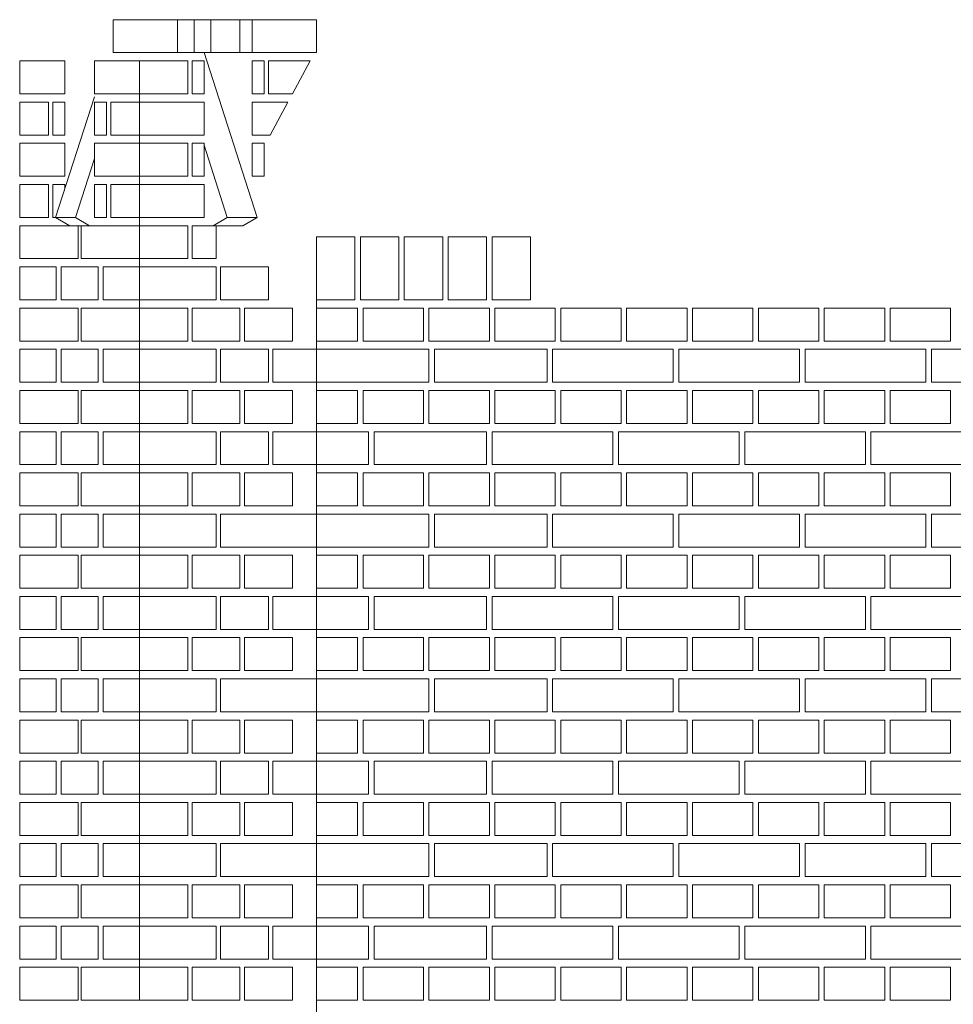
# Model space of a CAD drawing. Header units: millimetres. Extents: x -37887 to 94344, y -69777 to 116976.
# Tile 185 of 205: x 30231 to 31932, y 111678 to 113470. Entities that reach past the tile are written whole.
import ezdxf

# ---------------------------------------------------------------- set-up
doc = ezdxf.new("R2010")
doc.units = ezdxf.units.MM
doc.layers.add('02_odbudowa', color=7, linetype='Continuous', lineweight=30)
doc.layers.add('inwentarka dominiki', color=1, linetype='Continuous', lineweight=13)

# ---------------------------------------------------------------- blocks, each defined once
blk = doc.blocks.new('A$C548F19F9')
at = {"layer": 'inwentarka dominiki'}
for p, q in [((31651.7, 6316.6), (31591.5, 6316.6)), ((31621.6, 6256.6), (31621.6, 6316.6)), ((31651.7, 6256.6), (31591.5, 6256.6)), ((31639.6, 6256.6), (31736.3, 5956.6)), ((31522.3, 4531.6), (31522.3, 6241.6)), ((31439.9, 6176.1), (31369.1, 5956.6)), ((31639.6, 6087.9), (31681.9, 5956.6)), ((31439.9, 6063.7), (31405.4, 5956.6)), ((31369.1, 5956.6), (31405.4, 5956.6)), ((31369.1, 5956.6), (31395, 5941.6)), ((31405.4, 5956.6), (31431.2, 5941.6)), ((31681.9, 5956.6), (31656.1, 5941.6)), ((31736.3, 5956.6), (31681.9, 5956.6)), ((31736.3, 5956.6), (31710.5, 5941.6)), ((31395, 5941.6), (31431.2, 5941.6)), ((31710.5, 5941.6), (31656.1, 5941.6)), ((31844.3, 1591.6), (31844.3, 5921.6)), ((31844.3, 5921.6), (31914.3, 5921.6)), ((31844.3, 5921.6), (31844.3, 5806.6)), ((31914.3, 5921.6), (31914.3, 5806.6)), ((31924.3, 5921.6), (31994.3, 5921.6)), ((31924.3, 5921.6), (31924.3, 5806.6)), ((31994.3, 5921.6), (31994.3, 5806.6)), ((32004.3, 5921.6), (32074.3, 5921.6)), ((32004.3, 5921.6), (32004.3, 5806.6)), ((32074.3, 5921.6), (32074.3, 5806.6)), ((32084.3, 5921.6), (32154.3, 5921.6)), ((32084.3, 5921.6), (32084.3, 5806.6)), ((32154.3, 5921.6), (32154.3, 5806.6)), ((32164.3, 5921.6), (32234.3, 5921.6)), ((32164.3, 5921.6), (32164.3, 5806.6)), ((32234.3, 5921.6), (32234.3, 5806.6)), ((31844.3, 5806.6), (31914.3, 5806.6)), ((31924.3, 5806.6), (31994.3, 5806.6)), ((32004.3, 5806.6), (32074.3, 5806.6)), ((32084.3, 5806.6), (32154.3, 5806.6)), ((32164.3, 5806.6), (32234.3, 5806.6))]:
    blk.add_line(p, q, dxfattribs=at)
for points in [[(31474.2, 6256.6), (31474.2, 6316.6), (31591.5, 6316.6), (31591.5, 6256.6), (31474.2, 6256.6)], [(31651.7, 6256.6), (31705.1, 6256.6), (31705.1, 6316.6), (31651.7, 6316.6), (31651.7, 6256.6)], [(31705.1, 6256.6), (31727, 6256.6), (31727, 6316.6), (31705.1, 6316.6), (31705.1, 6256.6)], [(31844.3, 6256.6), (31844.3, 6316.6), (31727, 6316.6), (31727, 6256.6), (31844.3, 6256.6)], [(31386.3, 6181.6), (31386.3, 6241.6), (31303.9, 6241.6), (31303.9, 6181.6), (31386.3, 6181.6)], [(31439.9, 6181.6), (31439.9, 6241.6), (31522.3, 6241.6), (31522.3, 6181.6), (31439.9, 6181.6)], [(31609.8, 6181.6), (31522.3, 6181.6), (31522.3, 6241.6), (31609.8, 6241.6), (31609.8, 6181.6)], [(31639.6, 6181.6), (31617.7, 6181.6), (31617.7, 6241.6), (31639.6, 6241.6), (31639.6, 6181.6)], [(31727, 6181.6), (31748.9, 6181.6), (31748.9, 6241.6), (31727, 6241.6), (31727, 6181.6)], [(31756.8, 6181.6), (31800.5, 6181.6), (31832.7, 6241.6), (31756.8, 6241.6), (31756.8, 6181.6)], [(31356.5, 6166.6), (31303.9, 6166.6), (31303.9, 6106.6), (31356.5, 6106.6), (31356.5, 6166.6)], [(31386.3, 6106.6), (31364.4, 6106.6), (31364.4, 6166.6), (31386.3, 6166.6), (31386.3, 6106.6)], [(31439.9, 6106.6), (31461.8, 6106.6), (31461.8, 6166.6), (31439.9, 6166.6), (31439.9, 6106.6)], [(31469.7, 6166.6), (31522.3, 6166.6), (31522.3, 6106.6), (31469.7, 6106.6), (31469.7, 6166.6)], [(31522.3, 6106.6), (31522.3, 6166.6), (31639.6, 6166.6), (31639.6, 6106.6), (31522.3, 6106.6)], [(31760.3, 6106.6), (31792.5, 6166.6), (31727, 6166.6), (31727, 6106.6), (31760.3, 6106.6)], [(31386.3, 6031.6), (31386.3, 6091.6), (31303.9, 6091.6), (31303.9, 6031.6), (31386.3, 6031.6)], [(31439.9, 6031.6), (31439.9, 6091.6), (31522.3, 6091.6), (31522.3, 6031.6), (31439.9, 6031.6)], [(31609.8, 6031.6), (31522.3, 6031.6), (31522.3, 6091.6), (31609.8, 6091.6), (31609.8, 6031.6)], [(31639.6, 6031.6), (31617.7, 6031.6), (31617.7, 6091.6), (31639.6, 6091.6), (31639.6, 6031.6)], [(31727, 6031.6), (31748.9, 6031.6), (31748.9, 6091.6), (31727, 6091.6), (31727, 6031.6)], [(31356.5, 6016.6), (31303.9, 6016.6), (31303.9, 5956.6), (31356.5, 5956.6), (31356.5, 6016.6)], [(31386.3, 5956.6), (31364.4, 5956.6), (31364.4, 6016.6), (31386.3, 6016.6), (31386.3, 6009.8)], [(31439.9, 5956.6), (31461.8, 5956.6), (31461.8, 6016.6), (31439.9, 6016.6), (31439.9, 5956.6)], [(31469.7, 6016.6), (31522.3, 6016.6), (31522.3, 5956.6), (31469.7, 5956.6), (31469.7, 6016.6)], [(31522.3, 5956.6), (31522.3, 6016.6), (31639.6, 6016.6), (31639.6, 5956.6), (31522.3, 5956.6)], [(31303.9, 5881.6), (31303.9, 5941.6), (31410.1, 5941.6), (31410.1, 5881.6), (31303.9, 5881.6)], [(31416.1, 5881.6), (31416.1, 5941.6), (31522.3, 5941.6), (31522.3, 5881.6), (31416.1, 5881.6)], [(31609.8, 5881.6), (31522.3, 5881.6), (31522.3, 5941.6), (31609.8, 5941.6), (31609.8, 5881.6)], [(31661.4, 5881.6), (31617.7, 5881.6), (31617.7, 5941.6), (31661.4, 5941.6), (31661.4, 5881.6)], [(31303.9, 5866.6), (31370.6, 5866.6), (31370.6, 5806.6), (31303.9, 5806.6), (31303.9, 5866.6)], [(31379.7, 5866.6), (31446.5, 5866.6), (31446.5, 5806.6), (31379.7, 5806.6), (31379.7, 5866.6)], [(31455.6, 5866.6), (31522.3, 5866.6), (31522.3, 5806.6), (31455.6, 5806.6), (31455.6, 5866.6)], [(31522.3, 5806.6), (31522.3, 5866.6), (31661.4, 5866.6), (31661.4, 5806.6), (31522.3, 5806.6)], [(31756.8, 5806.6), (31669.4, 5806.6), (31669.4, 5866.6), (31756.8, 5866.6), (31756.8, 5806.6)], [(31303.9, 5731.6), (31303.9, 5791.6), (31410.1, 5791.6), (31410.1, 5731.6), (31303.9, 5731.6)], [(31416.1, 5731.6), (31416.1, 5791.6), (31522.3, 5791.6), (31522.3, 5731.6), (31416.1, 5731.6)], [(31609.8, 5731.6), (31522.3, 5731.6), (31522.3, 5791.6), (31609.8, 5791.6), (31609.8, 5731.6)], [(31705.1, 5731.6), (31617.7, 5731.6), (31617.7, 5791.6), (31705.1, 5791.6), (31705.1, 5731.6)], [(31800.5, 5731.6), (31713.1, 5731.6), (31713.1, 5791.6), (31800.5, 5791.6), (31800.5, 5731.6)], [(31919.3, 5791.6), (31919.3, 5731.6), (31844.3, 5731.6), (31844.3, 5791.6), (31919.3, 5791.6)], [(32039.3, 5791.6), (32039.3, 5731.6), (31929.3, 5731.6), (31929.3, 5791.6), (32039.3, 5791.6)], [(32159.3, 5791.6), (32159.3, 5731.6), (32049.3, 5731.6), (32049.3, 5791.6), (32159.3, 5791.6)], [(32279.3, 5791.6), (32279.3, 5731.6), (32169.3, 5731.6), (32169.3, 5791.6), (32279.3, 5791.6)], [(32399.3, 5791.6), (32399.3, 5731.6), (32289.3, 5731.6), (32289.3, 5791.6), (32399.3, 5791.6)], [(32519.3, 5791.6), (32519.3, 5731.6), (32409.3, 5731.6), (32409.3, 5791.6), (32519.3, 5791.6)], [(32639.3, 5791.6), (32639.3, 5731.6), (32529.3, 5731.6), (32529.3, 5791.6), (32639.3, 5791.6)], [(32759.3, 5791.6), (32759.3, 5731.6), (32649.3, 5731.6), (32649.3, 5791.6), (32759.3, 5791.6)], [(32879.3, 5791.6), (32879.3, 5731.6), (32769.3, 5731.6), (32769.3, 5791.6), (32879.3, 5791.6)], [(32999.3, 5791.6), (32999.3, 5731.6), (32889.3, 5731.6), (32889.3, 5791.6), (32999.3, 5791.6)], [(31303.9, 5716.6), (31370.6, 5716.6), (31370.6, 5656.6), (31303.9, 5656.6), (31303.9, 5716.6)], [(31379.7, 5716.6), (31446.5, 5716.6), (31446.5, 5656.6), (31379.7, 5656.6), (31379.7, 5716.6)], [(31455.6, 5716.6), (31522.3, 5716.6), (31522.3, 5656.6), (31455.6, 5656.6), (31455.6, 5716.6)], [(31522.3, 5656.6), (31522.3, 5716.6), (31661.4, 5716.6), (31661.4, 5656.6), (31522.3, 5656.6)], [(31756.8, 5656.6), (31669.4, 5656.6), (31669.4, 5716.6), (31756.8, 5716.6), (31756.8, 5656.6)], [(31844.3, 5656.6), (31764.8, 5656.6), (31764.8, 5716.6), (31844.3, 5716.6), (31844.3, 5656.6)], [(32049.3, 5716.6), (32049.3, 5656.6), (31844.3, 5656.6), (31844.3, 5716.6), (32049.3, 5716.6)], [(32264.3, 5716.6), (32264.3, 5656.6), (32059.3, 5656.6), (32059.3, 5716.6), (32264.3, 5716.6)], [(32494.3, 5716.6), (32494.3, 5656.6), (32274.3, 5656.6), (32274.3, 5716.6), (32494.3, 5716.6)], [(32724.3, 5716.6), (32724.3, 5656.6), (32504.3, 5656.6), (32504.3, 5716.6), (32724.3, 5716.6)], [(32954.3, 5716.6), (32954.3, 5656.6), (32734.3, 5656.6), (32734.3, 5716.6), (32954.3, 5716.6)], [(33184.3, 5716.6), (33184.3, 5656.6), (32964.3, 5656.6), (32964.3, 5716.6), (33184.3, 5716.6)], [(31303.9, 5581.6), (31303.9, 5641.6), (31410.1, 5641.6), (31410.1, 5581.6), (31303.9, 5581.6)], [(31416.1, 5581.6), (31416.1, 5641.6), (31522.3, 5641.6), (31522.3, 5581.6), (31416.1, 5581.6)], [(31609.8, 5581.6), (31522.3, 5581.6), (31522.3, 5641.6), (31609.8, 5641.6), (31609.8, 5581.6)], [(31705.1, 5581.6), (31617.7, 5581.6), (31617.7, 5641.6), (31705.1, 5641.6), (31705.1, 5581.6)], [(31800.5, 5581.6), (31713.1, 5581.6), (31713.1, 5641.6), (31800.5, 5641.6), (31800.5, 5581.6)], [(31919.3, 5641.6), (31919.3, 5581.6), (31844.3, 5581.6), (31844.3, 5641.6), (31919.3, 5641.6)], [(32039.3, 5641.6), (32039.3, 5581.6), (31929.3, 5581.6), (31929.3, 5641.6), (32039.3, 5641.6)], [(32159.3, 5641.6), (32159.3, 5581.6), (32049.3, 5581.6), (32049.3, 5641.6), (32159.3, 5641.6)], [(32279.3, 5641.6), (32279.3, 5581.6), (32169.3, 5581.6), (32169.3, 5641.6), (32279.3, 5641.6)], [(32399.3, 5641.6), (32399.3, 5581.6), (32289.3, 5581.6), (32289.3, 5641.6), (32399.3, 5641.6)], [(32519.3, 5641.6), (32519.3, 5581.6), (32409.3, 5581.6), (32409.3, 5641.6), (32519.3, 5641.6)], [(32639.3, 5641.6), (32639.3, 5581.6), (32529.3, 5581.6), (32529.3, 5641.6), (32639.3, 5641.6)], [(32759.3, 5641.6), (32759.3, 5581.6), (32649.3, 5581.6), (32649.3, 5641.6), (32759.3, 5641.6)], [(32879.3, 5641.6), (32879.3, 5581.6), (32769.3, 5581.6), (32769.3, 5641.6), (32879.3, 5641.6)], [(32999.3, 5641.6), (32999.3, 5581.6), (32889.3, 5581.6), (32889.3, 5641.6), (32999.3, 5641.6)], [(31303.9, 5566.6), (31370.6, 5566.6), (31370.6, 5506.6), (31303.9, 5506.6), (31303.9, 5566.6)], [(31379.7, 5566.6), (31446.5, 5566.6), (31446.5, 5506.6), (31379.7, 5506.6), (31379.7, 5566.6)], [(31455.6, 5566.6), (31522.3, 5566.6), (31522.3, 5506.6), (31455.6, 5506.6), (31455.6, 5566.6)], [(31522.3, 5506.6), (31522.3, 5566.6), (31661.4, 5566.6), (31661.4, 5506.6), (31522.3, 5506.6)], [(31756.8, 5506.6), (31669.4, 5506.6), (31669.4, 5566.6), (31756.8, 5566.6), (31756.8, 5506.6)], [(31844.3, 5506.6), (31764.8, 5506.6), (31764.8, 5566.6), (31844.3, 5566.6), (31844.3, 5506.6)], [(31939.3, 5566.6), (31939.3, 5506.6), (31844.3, 5506.6), (31844.3, 5566.6), (31939.3, 5566.6)], [(32154.3, 5566.6), (32154.3, 5506.6), (31949.3, 5506.6), (31949.3, 5566.6), (32154.3, 5566.6)], [(32384.3, 5566.6), (32384.3, 5506.6), (32164.3, 5506.6), (32164.3, 5566.6), (32384.3, 5566.6)], [(32614.3, 5566.6), (32614.3, 5506.6), (32394.3, 5506.6), (32394.3, 5566.6), (32614.3, 5566.6)], [(32844.3, 5566.6), (32844.3, 5506.6), (32624.3, 5506.6), (32624.3, 5566.6), (32844.3, 5566.6)], [(33074.3, 5566.6), (33074.3, 5506.6), (32854.3, 5506.6), (32854.3, 5566.6), (33074.3, 5566.6)], [(31303.9, 5431.6), (31303.9, 5491.6), (31410.1, 5491.6), (31410.1, 5431.6), (31303.9, 5431.6)], [(31416.1, 5431.6), (31416.1, 5491.6), (31522.3, 5491.6), (31522.3, 5431.6), (31416.1, 5431.6)], [(31609.8, 5431.6), (31522.3, 5431.6), (31522.3, 5491.6), (31609.8, 5491.6), (31609.8, 5431.6)], [(31705.1, 5431.6), (31617.7, 5431.6), (31617.7, 5491.6), (31705.1, 5491.6), (31705.1, 5431.6)], [(31800.5, 5431.6), (31713.1, 5431.6), (31713.1, 5491.6), (31800.5, 5491.6), (31800.5, 5431.6)], [(31919.3, 5491.6), (31919.3, 5431.6), (31844.3, 5431.6), (31844.3, 5491.6), (31919.3, 5491.6)], [(32039.3, 5491.6), (32039.3, 5431.6), (31929.3, 5431.6), (31929.3, 5491.6), (32039.3, 5491.6)], [(32159.3, 5491.6), (32159.3, 5431.6), (32049.3, 5431.6), (32049.3, 5491.6), (32159.3, 5491.6)], [(32279.3, 5491.6), (32279.3, 5431.6), (32169.3, 5431.6), (32169.3, 5491.6), (32279.3, 5491.6)], [(32399.3, 5491.6), (32399.3, 5431.6), (32289.3, 5431.6), (32289.3, 5491.6), (32399.3, 5491.6)], [(32519.3, 5491.6), (32519.3, 5431.6), (32409.3, 5431.6), (32409.3, 5491.6), (32519.3, 5491.6)], [(32639.3, 5491.6), (32639.3, 5431.6), (32529.3, 5431.6), (32529.3, 5491.6), (32639.3, 5491.6)], [(32759.3, 5491.6), (32759.3, 5431.6), (32649.3, 5431.6), (32649.3, 5491.6), (32759.3, 5491.6)], [(32879.3, 5491.6), (32879.3, 5431.6), (32769.3, 5431.6), (32769.3, 5491.6), (32879.3, 5491.6)], [(32999.3, 5491.6), (32999.3, 5431.6), (32889.3, 5431.6), (32889.3, 5491.6), (32999.3, 5491.6)], [(31303.9, 5416.6), (31370.6, 5416.6), (31370.6, 5356.6), (31303.9, 5356.6), (31303.9, 5416.6)], [(31379.7, 5416.6), (31446.5, 5416.6), (31446.5, 5356.6), (31379.7, 5356.6), (31379.7, 5416.6)], [(31455.6, 5416.6), (31522.3, 5416.6), (31522.3, 5356.6), (31455.6, 5356.6), (31455.6, 5416.6)], [(31522.3, 5356.6), (31522.3, 5416.6), (31661.4, 5416.6), (31661.4, 5356.6), (31522.3, 5356.6)], [(31669.4, 5356.6), (31669.4, 5416.6), (31844.3, 5416.6), (31844.3, 5356.6), (31669.4, 5356.6)], [(32049.3, 5416.6), (32049.3, 5356.6), (31844.3, 5356.6), (31844.3, 5416.6), (32049.3, 5416.6)], [(32264.3, 5416.6), (32264.3, 5356.6), (32059.3, 5356.6), (32059.3, 5416.6), (32264.3, 5416.6)], [(32494.3, 5416.6), (32494.3, 5356.6), (32274.3, 5356.6), (32274.3, 5416.6), (32494.3, 5416.6)], [(32724.3, 5416.6), (32724.3, 5356.6), (32504.3, 5356.6), (32504.3, 5416.6), (32724.3, 5416.6)], [(32954.3, 5416.6), (32954.3, 5356.6), (32734.3, 5356.6), (32734.3, 5416.6), (32954.3, 5416.6)], [(33184.3, 5416.6), (33184.3, 5356.6), (32964.3, 5356.6), (32964.3, 5416.6), (33184.3, 5416.6)], [(31303.9, 5281.6), (31303.9, 5341.6), (31410.1, 5341.6), (31410.1, 5281.6), (31303.9, 5281.6)], [(31416.1, 5281.6), (31416.1, 5341.6), (31522.3, 5341.6), (31522.3, 5281.6), (31416.1, 5281.6)], [(31609.8, 5281.6), (31522.3, 5281.6), (31522.3, 5341.6), (31609.8, 5341.6), (31609.8, 5281.6)], [(31705.1, 5281.6), (31617.7, 5281.6), (31617.7, 5341.6), (31705.1, 5341.6), (31705.1, 5281.6)], [(31800.5, 5281.6), (31713.1, 5281.6), (31713.1, 5341.6), (31800.5, 5341.6), (31800.5, 5281.6)], [(31919.3, 5341.6), (31919.3, 5281.6), (31844.3, 5281.6), (31844.3, 5341.6), (31919.3, 5341.6)], [(32039.3, 5341.6), (32039.3, 5281.6), (31929.3, 5281.6), (31929.3, 5341.6), (32039.3, 5341.6)], [(32159.3, 5341.6), (32159.3, 5281.6), (32049.3, 5281.6), (32049.3, 5341.6), (32159.3, 5341.6)], [(32279.3, 5341.6), (32279.3, 5281.6), (32169.3, 5281.6), (32169.3, 5341.6), (32279.3, 5341.6)], [(32399.3, 5341.6), (32399.3, 5281.6), (32289.3, 5281.6), (32289.3, 5341.6), (32399.3, 5341.6)], [(32519.3, 5341.6), (32519.3, 5281.6), (32409.3, 5281.6), (32409.3, 5341.6), (32519.3, 5341.6)], [(32639.3, 5341.6), (32639.3, 5281.6), (32529.3, 5281.6), (32529.3, 5341.6), (32639.3, 5341.6)], [(32759.3, 5341.6), (32759.3, 5281.6), (32649.3, 5281.6), (32649.3, 5341.6), (32759.3, 5341.6)], [(32879.3, 5341.6), (32879.3, 5281.6), (32769.3, 5281.6), (32769.3, 5341.6), (32879.3, 5341.6)], [(32999.3, 5341.6), (32999.3, 5281.6), (32889.3, 5281.6), (32889.3, 5341.6), (32999.3, 5341.6)], [(31303.9, 5266.6), (31370.6, 5266.6), (31370.6, 5206.6), (31303.9, 5206.6), (31303.9, 5266.6)], [(31379.7, 5266.6), (31446.5, 5266.6), (31446.5, 5206.6), (31379.7, 5206.6), (31379.7, 5266.6)], [(31455.6, 5266.6), (31522.3, 5266.6), (31522.3, 5206.6), (31455.6, 5206.6), (31455.6, 5266.6)], [(31522.3, 5206.6), (31522.3, 5266.6), (31661.4, 5266.6), (31661.4, 5206.6), (31522.3, 5206.6)], [(31756.8, 5206.6), (31669.4, 5206.6), (31669.4, 5266.6), (31756.8, 5266.6), (31756.8, 5206.6)], [(31844.3, 5206.6), (31764.8, 5206.6), (31764.8, 5266.6), (31844.3, 5266.6), (31844.3, 5206.6)], [(31939.3, 5266.6), (31939.3, 5206.6), (31844.3, 5206.6), (31844.3, 5266.6), (31939.3, 5266.6)], [(32154.3, 5266.6), (32154.3, 5206.6), (31949.3, 5206.6), (31949.3, 5266.6), (32154.3, 5266.6)], [(32384.3, 5266.6), (32384.3, 5206.6), (32164.3, 5206.6), (32164.3, 5266.6), (32384.3, 5266.6)], [(32614.3, 5266.6), (32614.3, 5206.6), (32394.3, 5206.6), (32394.3, 5266.6), (32614.3, 5266.6)], [(32844.3, 5266.6), (32844.3, 5206.6), (32624.3, 5206.6), (32624.3, 5266.6), (32844.3, 5266.6)], [(33074.3, 5266.6), (33074.3, 5206.6), (32854.3, 5206.6), (32854.3, 5266.6), (33074.3, 5266.6)], [(31303.9, 5131.6), (31303.9, 5191.6), (31410.1, 5191.6), (31410.1, 5131.6), (31303.9, 5131.6)], [(31416.1, 5131.6), (31416.1, 5191.6), (31522.3, 5191.6), (31522.3, 5131.6), (31416.1, 5131.6)], [(31609.8, 5131.6), (31522.3, 5131.6), (31522.3, 5191.6), (31609.8, 5191.6), (31609.8, 5131.6)], [(31705.1, 5131.6), (31617.7, 5131.6), (31617.7, 5191.6), (31705.1, 5191.6), (31705.1, 5131.6)], [(31800.5, 5131.6), (31713.1, 5131.6), (31713.1, 5191.6), (31800.5, 5191.6), (31800.5, 5131.6)], [(31919.3, 5191.6), (31919.3, 5131.6), (31844.3, 5131.6), (31844.3, 5191.6), (31919.3, 5191.6)], [(32039.3, 5191.6), (32039.3, 5131.6), (31929.3, 5131.6), (31929.3, 5191.6), (32039.3, 5191.6)], [(32159.3, 5191.6), (32159.3, 5131.6), (32049.3, 5131.6), (32049.3, 5191.6), (32159.3, 5191.6)], [(32279.3, 5191.6), (32279.3, 5131.6), (32169.3, 5131.6), (32169.3, 5191.6), (32279.3, 5191.6)], [(32399.3, 5191.6), (32399.3, 5131.6), (32289.3, 5131.6), (32289.3, 5191.6), (32399.3, 5191.6)], [(32519.3, 5191.6), (32519.3, 5131.6), (32409.3, 5131.6), (32409.3, 5191.6), (32519.3, 5191.6)], [(32639.3, 5191.6), (32639.3, 5131.6), (32529.3, 5131.6), (32529.3, 5191.6), (32639.3, 5191.6)], [(32759.3, 5191.6), (32759.3, 5131.6), (32649.3, 5131.6), (32649.3, 5191.6), (32759.3, 5191.6)], [(32879.3, 5191.6), (32879.3, 5131.6), (32769.3, 5131.6), (32769.3, 5191.6), (32879.3, 5191.6)], [(32999.3, 5191.6), (32999.3, 5131.6), (32889.3, 5131.6), (32889.3, 5191.6), (32999.3, 5191.6)], [(31303.9, 5116.6), (31370.6, 5116.6), (31370.6, 5056.6), (31303.9, 5056.6), (31303.9, 5116.6)], [(31379.7, 5116.6), (31446.5, 5116.6), (31446.5, 5056.6), (31379.7, 5056.6), (31379.7, 5116.6)], [(31455.6, 5116.6), (31522.3, 5116.6), (31522.3, 5056.6), (31455.6, 5056.6), (31455.6, 5116.6)], [(31522.3, 5056.6), (31522.3, 5116.6), (31661.4, 5116.6), (31661.4, 5056.6), (31522.3, 5056.6)], [(31669.4, 5056.6), (31669.4, 5116.6), (31844.3, 5116.6), (31844.3, 5056.6), (31669.4, 5056.6)], [(32049.3, 5116.6), (32049.3, 5056.6), (31844.3, 5056.6), (31844.3, 5116.6), (32049.3, 5116.6)], [(32264.3, 5116.6), (32264.3, 5056.6), (32059.3, 5056.6), (32059.3, 5116.6), (32264.3, 5116.6)], [(32494.3, 5116.6), (32494.3, 5056.6), (32274.3, 5056.6), (32274.3, 5116.6), (32494.3, 5116.6)], [(32724.3, 5116.6), (32724.3, 5056.6), (32504.3, 5056.6), (32504.3, 5116.6), (32724.3, 5116.6)], [(32954.3, 5116.6), (32954.3, 5056.6), (32734.3, 5056.6), (32734.3, 5116.6), (32954.3, 5116.6)], [(33184.3, 5116.6), (33184.3, 5056.6), (32964.3, 5056.6), (32964.3, 5116.6), (33184.3, 5116.6)], [(31303.9, 4981.6), (31303.9, 5041.6), (31410.1, 5041.6), (31410.1, 4981.6), (31303.9, 4981.6)], [(31416.1, 4981.6), (31416.1, 5041.6), (31522.3, 5041.6), (31522.3, 4981.6), (31416.1, 4981.6)], [(31609.8, 4981.6), (31522.3, 4981.6), (31522.3, 5041.6), (31609.8, 5041.6), (31609.8, 4981.6)], [(31705.1, 4981.6), (31617.7, 4981.6), (31617.7, 5041.6), (31705.1, 5041.6), (31705.1, 4981.6)], [(31800.5, 4981.6), (31713.1, 4981.6), (31713.1, 5041.6), (31800.5, 5041.6), (31800.5, 4981.6)], [(31919.3, 5041.6), (31919.3, 4981.6), (31844.3, 4981.6), (31844.3, 5041.6), (31919.3, 5041.6)], [(32039.3, 5041.6), (32039.3, 4981.6), (31929.3, 4981.6), (31929.3, 5041.6), (32039.3, 5041.6)], [(32159.3, 5041.6), (32159.3, 4981.6), (32049.3, 4981.6), (32049.3, 5041.6), (32159.3, 5041.6)], [(32279.3, 5041.6), (32279.3, 4981.6), (32169.3, 4981.6), (32169.3, 5041.6), (32279.3, 5041.6)], [(32399.3, 5041.6), (32399.3, 4981.6), (32289.3, 4981.6), (32289.3, 5041.6), (32399.3, 5041.6)], [(32519.3, 5041.6), (32519.3, 4981.6), (32409.3, 4981.6), (32409.3, 5041.6), (32519.3, 5041.6)], [(32639.3, 5041.6), (32639.3, 4981.6), (32529.3, 4981.6), (32529.3, 5041.6), (32639.3, 5041.6)], [(32759.3, 5041.6), (32759.3, 4981.6), (32649.3, 4981.6), (32649.3, 5041.6), (32759.3, 5041.6)], [(32879.3, 5041.6), (32879.3, 4981.6), (32769.3, 4981.6), (32769.3, 5041.6), (32879.3, 5041.6)], [(32999.3, 5041.6), (32999.3, 4981.6), (32889.3, 4981.6), (32889.3, 5041.6), (32999.3, 5041.6)], [(31303.9, 4966.6), (31370.6, 4966.6), (31370.6, 4906.6), (31303.9, 4906.6), (31303.9, 4966.6)], [(31379.7, 4966.6), (31446.5, 4966.6), (31446.5, 4906.6), (31379.7, 4906.6), (31379.7, 4966.6)], [(31455.6, 4966.6), (31522.3, 4966.6), (31522.3, 4906.6), (31455.6, 4906.6), (31455.6, 4966.6)], [(31522.3, 4906.6), (31522.3, 4966.6), (31661.4, 4966.6), (31661.4, 4906.6), (31522.3, 4906.6)], [(31756.8, 4906.6), (31669.4, 4906.6), (31669.4, 4966.6), (31756.8, 4966.6), (31756.8, 4906.6)], [(31844.3, 4906.6), (31764.8, 4906.6), (31764.8, 4966.6), (31844.3, 4966.6), (31844.3, 4906.6)], [(31939.3, 4966.6), (31939.3, 4906.6), (31844.3, 4906.6), (31844.3, 4966.6), (31939.3, 4966.6)], [(32154.3, 4966.6), (32154.3, 4906.6), (31949.3, 4906.6), (31949.3, 4966.6), (32154.3, 4966.6)], [(32384.3, 4966.6), (32384.3, 4906.6), (32164.3, 4906.6), (32164.3, 4966.6), (32384.3, 4966.6)], [(32614.3, 4966.6), (32614.3, 4906.6), (32394.3, 4906.6), (32394.3, 4966.6), (32614.3, 4966.6)], [(32844.3, 4966.6), (32844.3, 4906.6), (32624.3, 4906.6), (32624.3, 4966.6), (32844.3, 4966.6)], [(33074.3, 4966.6), (33074.3, 4906.6), (32854.3, 4906.6), (32854.3, 4966.6), (33074.3, 4966.6)], [(31303.9, 4831.6), (31303.9, 4891.6), (31410.1, 4891.6), (31410.1, 4831.6), (31303.9, 4831.6)], [(31416.1, 4831.6), (31416.1, 4891.6), (31522.3, 4891.6), (31522.3, 4831.6), (31416.1, 4831.6)], [(31609.8, 4831.6), (31522.3, 4831.6), (31522.3, 4891.6), (31609.8, 4891.6), (31609.8, 4831.6)], [(31705.1, 4831.6), (31617.7, 4831.6), (31617.7, 4891.6), (31705.1, 4891.6), (31705.1, 4831.6)], [(31800.5, 4831.6), (31713.1, 4831.6), (31713.1, 4891.6), (31800.5, 4891.6), (31800.5, 4831.6)], [(31919.3, 4891.6), (31919.3, 4831.6), (31844.3, 4831.6), (31844.3, 4891.6), (31919.3, 4891.6)], [(32039.3, 4891.6), (32039.3, 4831.6), (31929.3, 4831.6), (31929.3, 4891.6), (32039.3, 4891.6)], [(32159.3, 4891.6), (32159.3, 4831.6), (32049.3, 4831.6), (32049.3, 4891.6), (32159.3, 4891.6)], [(32279.3, 4891.6), (32279.3, 4831.6), (32169.3, 4831.6), (32169.3, 4891.6), (32279.3, 4891.6)], [(32399.3, 4891.6), (32399.3, 4831.6), (32289.3, 4831.6), (32289.3, 4891.6), (32399.3, 4891.6)], [(32519.3, 4891.6), (32519.3, 4831.6), (32409.3, 4831.6), (32409.3, 4891.6), (32519.3, 4891.6)], [(32639.3, 4891.6), (32639.3, 4831.6), (32529.3, 4831.6), (32529.3, 4891.6), (32639.3, 4891.6)], [(32759.3, 4891.6), (32759.3, 4831.6), (32649.3, 4831.6), (32649.3, 4891.6), (32759.3, 4891.6)], [(32879.3, 4891.6), (32879.3, 4831.6), (32769.3, 4831.6), (32769.3, 4891.6), (32879.3, 4891.6)], [(32999.3, 4891.6), (32999.3, 4831.6), (32889.3, 4831.6), (32889.3, 4891.6), (32999.3, 4891.6)], [(31303.9, 4816.6), (31370.6, 4816.6), (31370.6, 4756.6), (31303.9, 4756.6), (31303.9, 4816.6)], [(31379.7, 4816.6), (31446.5, 4816.6), (31446.5, 4756.6), (31379.7, 4756.6), (31379.7, 4816.6)], [(31455.6, 4816.6), (31522.3, 4816.6), (31522.3, 4756.6), (31455.6, 4756.6), (31455.6, 4816.6)], [(31522.3, 4756.6), (31522.3, 4816.6), (31661.4, 4816.6), (31661.4, 4756.6), (31522.3, 4756.6)], [(31669.4, 4756.6), (31669.4, 4816.6), (31844.3, 4816.6), (31844.3, 4756.6), (31669.4, 4756.6)], [(32049.3, 4816.6), (32049.3, 4756.6), (31844.3, 4756.6), (31844.3, 4816.6), (32049.3, 4816.6)], [(32264.3, 4816.6), (32264.3, 4756.6), (32059.3, 4756.6), (32059.3, 4816.6), (32264.3, 4816.6)], [(32494.3, 4816.6), (32494.3, 4756.6), (32274.3, 4756.6), (32274.3, 4816.6), (32494.3, 4816.6)], [(32724.3, 4816.6), (32724.3, 4756.6), (32504.3, 4756.6), (32504.3, 4816.6), (32724.3, 4816.6)], [(32954.3, 4816.6), (32954.3, 4756.6), (32734.3, 4756.6), (32734.3, 4816.6), (32954.3, 4816.6)], [(33184.3, 4816.6), (33184.3, 4756.6), (32964.3, 4756.6), (32964.3, 4816.6), (33184.3, 4816.6)], [(31303.9, 4681.6), (31303.9, 4741.6), (31410.1, 4741.6), (31410.1, 4681.6), (31303.9, 4681.6)], [(31416.1, 4681.6), (31416.1, 4741.6), (31522.3, 4741.6), (31522.3, 4681.6), (31416.1, 4681.6)], [(31609.8, 4681.6), (31522.3, 4681.6), (31522.3, 4741.6), (31609.8, 4741.6), (31609.8, 4681.6)], [(31705.1, 4681.6), (31617.7, 4681.6), (31617.7, 4741.6), (31705.1, 4741.6), (31705.1, 4681.6)], [(31800.5, 4681.6), (31713.1, 4681.6), (31713.1, 4741.6), (31800.5, 4741.6), (31800.5, 4681.6)], [(31919.3, 4741.6), (31919.3, 4681.6), (31844.3, 4681.6), (31844.3, 4741.6), (31919.3, 4741.6)], [(32039.3, 4741.6), (32039.3, 4681.6), (31929.3, 4681.6), (31929.3, 4741.6), (32039.3, 4741.6)], [(32159.3, 4741.6), (32159.3, 4681.6), (32049.3, 4681.6), (32049.3, 4741.6), (32159.3, 4741.6)], [(32279.3, 4741.6), (32279.3, 4681.6), (32169.3, 4681.6), (32169.3, 4741.6), (32279.3, 4741.6)], [(32399.3, 4741.6), (32399.3, 4681.6), (32289.3, 4681.6), (32289.3, 4741.6), (32399.3, 4741.6)], [(32519.3, 4741.6), (32519.3, 4681.6), (32409.3, 4681.6), (32409.3, 4741.6), (32519.3, 4741.6)], [(32639.3, 4741.6), (32639.3, 4681.6), (32529.3, 4681.6), (32529.3, 4741.6), (32639.3, 4741.6)], [(32759.3, 4741.6), (32759.3, 4681.6), (32649.3, 4681.6), (32649.3, 4741.6), (32759.3, 4741.6)], [(32879.3, 4741.6), (32879.3, 4681.6), (32769.3, 4681.6), (32769.3, 4741.6), (32879.3, 4741.6)], [(32999.3, 4741.6), (32999.3, 4681.6), (32889.3, 4681.6), (32889.3, 4741.6), (32999.3, 4741.6)], [(31303.9, 4666.6), (31370.6, 4666.6), (31370.6, 4606.6), (31303.9, 4606.6), (31303.9, 4666.6)], [(31379.7, 4666.6), (31446.5, 4666.6), (31446.5, 4606.6), (31379.7, 4606.6), (31379.7, 4666.6)], [(31455.6, 4666.6), (31522.3, 4666.6), (31522.3, 4606.6), (31455.6, 4606.6), (31455.6, 4666.6)], [(31522.3, 4606.6), (31522.3, 4666.6), (31661.4, 4666.6), (31661.4, 4606.6), (31522.3, 4606.6)], [(31756.8, 4606.6), (31669.4, 4606.6), (31669.4, 4666.6), (31756.8, 4666.6), (31756.8, 4606.6)], [(31844.3, 4606.6), (31764.8, 4606.6), (31764.8, 4666.6), (31844.3, 4666.6), (31844.3, 4606.6)], [(31939.3, 4666.6), (31939.3, 4606.6), (31844.3, 4606.6), (31844.3, 4666.6), (31939.3, 4666.6)], [(32154.3, 4666.6), (32154.3, 4606.6), (31949.3, 4606.6), (31949.3, 4666.6), (32154.3, 4666.6)], [(32384.3, 4666.6), (32384.3, 4606.6), (32164.3, 4606.6), (32164.3, 4666.6), (32384.3, 4666.6)], [(32614.3, 4666.6), (32614.3, 4606.6), (32394.3, 4606.6), (32394.3, 4666.6), (32614.3, 4666.6)], [(32844.3, 4666.6), (32844.3, 4606.6), (32624.3, 4606.6), (32624.3, 4666.6), (32844.3, 4666.6)], [(33074.3, 4666.6), (33074.3, 4606.6), (32854.3, 4606.6), (32854.3, 4666.6), (33074.3, 4666.6)], [(31303.9, 4531.6), (31303.9, 4591.6), (31410.1, 4591.6), (31410.1, 4531.6), (31303.9, 4531.6)], [(31416.1, 4531.6), (31416.1, 4591.6), (31522.3, 4591.6), (31522.3, 4531.6), (31416.1, 4531.6)], [(31609.8, 4531.6), (31522.3, 4531.6), (31522.3, 4591.6), (31609.8, 4591.6), (31609.8, 4531.6)], [(31705.1, 4531.6), (31617.7, 4531.6), (31617.7, 4591.6), (31705.1, 4591.6), (31705.1, 4531.6)], [(31800.5, 4531.6), (31713.1, 4531.6), (31713.1, 4591.6), (31800.5, 4591.6), (31800.5, 4531.6)], [(31919.3, 4591.6), (31919.3, 4531.6), (31844.3, 4531.6), (31844.3, 4591.6), (31919.3, 4591.6)], [(32039.3, 4591.6), (32039.3, 4531.6), (31929.3, 4531.6), (31929.3, 4591.6), (32039.3, 4591.6)], [(32159.3, 4591.6), (32159.3, 4531.6), (32049.3, 4531.6), (32049.3, 4591.6), (32159.3, 4591.6)], [(32279.3, 4591.6), (32279.3, 4531.6), (32169.3, 4531.6), (32169.3, 4591.6), (32279.3, 4591.6)], [(32399.3, 4591.6), (32399.3, 4531.6), (32289.3, 4531.6), (32289.3, 4591.6), (32399.3, 4591.6)], [(32519.3, 4591.6), (32519.3, 4531.6), (32409.3, 4531.6), (32409.3, 4591.6), (32519.3, 4591.6)], [(32639.3, 4591.6), (32639.3, 4531.6), (32529.3, 4531.6), (32529.3, 4591.6), (32639.3, 4591.6)], [(32759.3, 4591.6), (32759.3, 4531.6), (32649.3, 4531.6), (32649.3, 4591.6), (32759.3, 4591.6)], [(32879.3, 4591.6), (32879.3, 4531.6), (32769.3, 4531.6), (32769.3, 4591.6), (32879.3, 4591.6)], [(32999.3, 4591.6), (32999.3, 4531.6), (32889.3, 4531.6), (32889.3, 4591.6), (32999.3, 4591.6)]]:
    blk.add_lwpolyline(points, dxfattribs=at)

msp = doc.modelspace()

# ---------------------------------------------------------------- block references
at = {"layer": '02_odbudowa'}
msp.add_blockref('A$C548F19F9', (-1072.5, 107153.6), dxfattribs=at)

doc.saveas('drawing.dxf')
